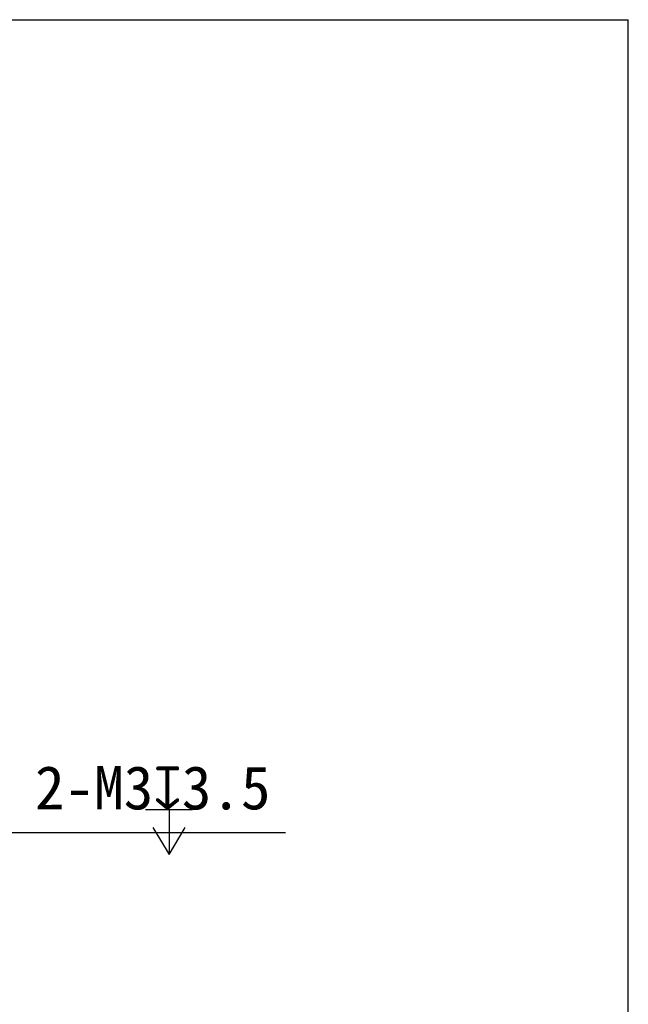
# Model space of a CAD drawing. Header units: millimetres. Extents: x 16 to 357, y 137 to 375.
# Tile 20 of 20: x 315 to 357, y 307 to 375. Entities that reach past the tile are written whole.
import ezdxf

# ---------------------------------------------------------------- set-up
doc = ezdxf.new("R2010")
doc.units = ezdxf.units.MM
doc.header["$LTSCALE"] = 16.335
doc.header["$PDMODE"] = 3
doc.header["$PDSIZE"] = 8
doc.layers.get('0').update_dxf_attribs({"linetype": 'CONTINUOUS'})
doc.layers.get('Defpoints').update_dxf_attribs({"linetype": 'CONTINUOUS'})
doc.layers.add('51__DRAFT_DIMS', color=7, linetype='CONTINUOUS')
doc.styles.get("Standard").update_dxf_attribs({"font": 'simfang.ttf'})
doc.dimstyles.new('DIMSTYLE_5', dxfattribs={"dimtxt": 3, "dimasz": 3, "dimexe": 2.5, "dimexo": 0.5, "dimtad": 1, "dimdsep": 46, "dimtxsty": 'STANDARD', "dimblk": '_FILLED', "dimblk1": '_FILLED', "dimblk2": '_FILLED', "dimcen": 0.09, "dimclrt": 3, "dimazin": 2, "dimtp": 0.1, "dimtm": 0.1, "dimtfac": 1, "dimtofl": 0, "dimtmove": 0, "dimatfit": 1, "dimldrblk": '_FILLED', "dimfxl": 1, "dimtolj": 1, "dimarcsym": 0})

# ---------------------------------------------------------------- blocks, each defined once
blk = doc.blocks.new('_FILLED')
at = {"color": 0, "linetype": 'ByBlock'}
blk.add_solid([(0, 0), (-1, 0.167), (-1, -0.167)], dxfattribs=at)
blk = doc.blocks.new('*D54')
at = {"layer": '51__DRAFT_DIMS', "color": 0, "lineweight": -2}
for p in [(292.547, 325.245), (333.525, 318.376)]:
    blk.add_line(p, (305.727, 318.376), dxfattribs=at)
at = {"layer": 'Defpoints', "color": 0}
for p in [(289.887, 326.632), (292.547, 325.245)]:
    blk.add_point(p, dxfattribs=at)
at = {"layer": '51__DRAFT_DIMS', "color": 0, "linetype": 'ByBlock', "lineweight": -2, "xscale": 3, "yscale": 3, "zscale": 3, "rotation": 152.4718467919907}
blk.add_blockref('_FILLED', (289.887, 326.632), dxfattribs=at)
at = {"layer": '51__DRAFT_DIMS', "color": 3, "insert": (316.234, 323.001), "char_height": 3, "attachment_point": 1, "line_spacing_factor": 0.9}
blk.add_mtext('\\A1;{2-M3{\\fgdt;x}3.5}', dxfattribs=at)

msp = doc.modelspace()

# ---------------------------------------------------------------- linework, layer by layer
for p in [(16.3319, 374.55141), (357.18229, 137.32306)]:
    msp.add_line(p, (357.18229, 374.55141))
at = {"layer": '51__DRAFT_DIMS', "color": 3}
for p, q in [((323.85616, 320.00103), (327.10615, 320.00103)), ((325.48114, 320.00103), (325.48114, 316.87604))]:
    msp.add_line(p, q, dxfattribs=at)
msp.add_lwpolyline([(324.35615, 318.75103), (325.48114, 316.87604), (326.60616, 318.75103)], dxfattribs=at)

# ---------------------------------------------------------------- dimensions: what is measured, and where the dimension line sits
at = {"layer": '51__DRAFT_DIMS', "color": 4}
dim = msp.add_diameter_dim_2p(p1=(292.54714, 325.24507), p2=(289.88679, 326.63163), text='{2-M<>{\\fgdt;x}3.5}', dimstyle='DIMSTYLE_5', override={"dimtih": 1, "dimtoh": 1, "dimpost": '<>'}, dxfattribs=at)
dim.commit()
dim.dimension.update_dxf_attribs({"geometry": '*D54', "text_midpoint": (324.87959, 318.37604), "dimtype": 163})

doc.saveas('drawing.dxf')
